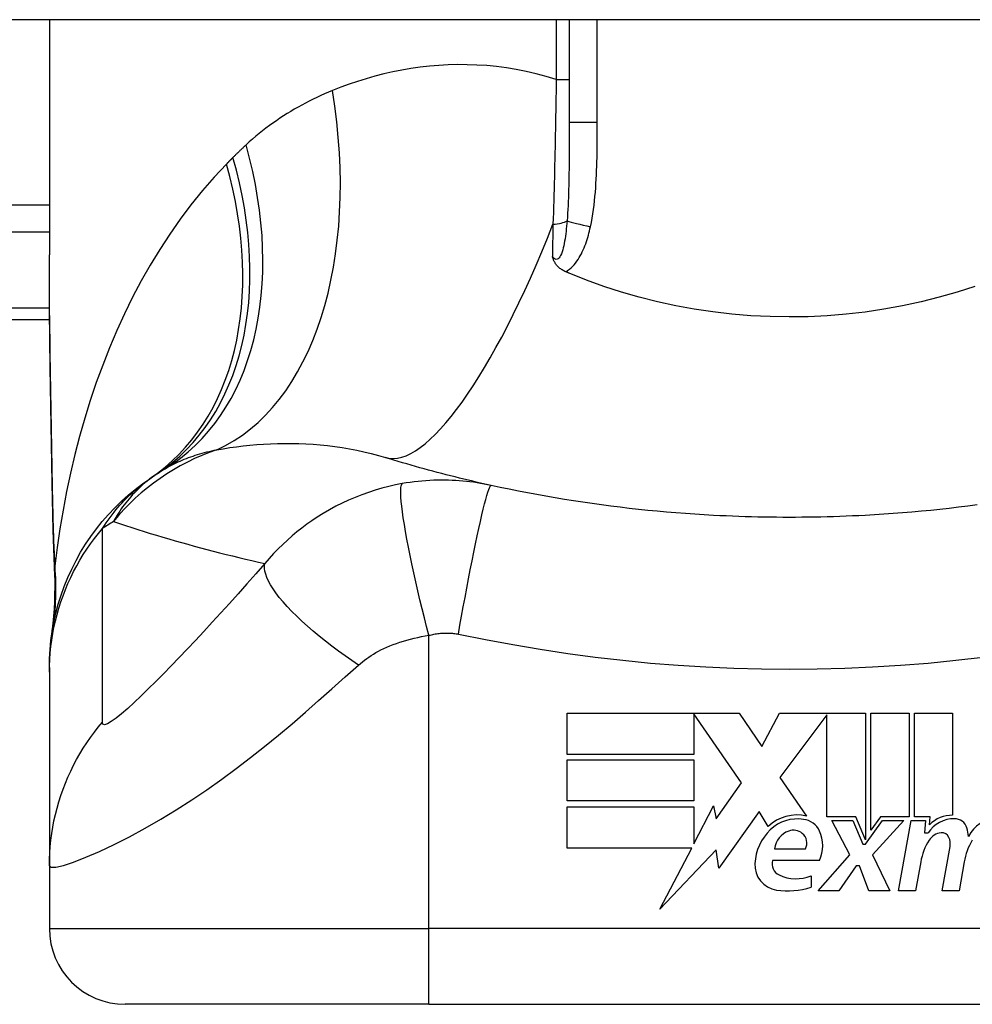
# Model space of a CAD drawing. Header units: inches. Extents: x 15 to 513, y 46 to 241.
# Tile 150 of 198: x 64.588 to 65.082, y 239.471 to 239.982. Entities that reach past the tile are written whole.
import ezdxf

# ---------------------------------------------------------------- set-up
doc = ezdxf.new("R2010")
doc.units = ezdxf.units.IN
doc.header["$MEASUREMENT"] = 0
doc.layers.add('Visible Edges(ANSI)', color=7, linetype='Continuous', lineweight=25)
doc.layers.add('Visible Tangent Edges(ANSI)', color=7, linetype='Continuous', lineweight=25)

msp = doc.modelspace()

# ---------------------------------------------------------------- linework, layer by layer
at = {"layer": 'Visible Edges(ANSI)'}
for p, q in [((69.13812773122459, 239.9818747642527), (15.53312773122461, 239.9818747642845)), ((64.60326946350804, 239.981874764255), (64.60326946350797, 239.8599262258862)), ((64.87295450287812, 239.9818747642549), (64.87295450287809, 239.9284794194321)), ((64.2371277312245, 239.826374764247), (64.60345718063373, 239.8263747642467)), ((64.60326950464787, 239.6457471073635), (64.60326950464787, 239.6433257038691)), ((64.60326950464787, 239.6433257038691), (64.60326950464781, 239.5428999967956)), ((64.87185318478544, 239.6220952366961), (64.96105318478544, 239.622095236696)), ((64.87185318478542, 239.6006952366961), (64.87185318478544, 239.6220952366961)), ((64.93765318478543, 239.6216884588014), (64.9376531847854, 239.6006952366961)), ((64.96225318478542, 239.585895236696), (64.93765318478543, 239.6216884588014)), ((64.96105318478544, 239.622095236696), (64.97279623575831, 239.6046854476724)), ((64.97279623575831, 239.6046854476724), (64.98205318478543, 239.622095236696)), ((64.98205318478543, 239.622095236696), (65.02665318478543, 239.622095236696)), ((65.00665318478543, 239.6212589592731), (64.98225318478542, 239.588595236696)), ((65.0066531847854, 239.568195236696), (65.00665318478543, 239.6212589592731)), ((65.02665318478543, 239.622095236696), (65.0266531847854, 239.5564159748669)), ((65.0294531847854, 239.561295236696), (65.02945318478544, 239.622095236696)), ((65.02945318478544, 239.622095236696), (65.04925318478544, 239.622095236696)), ((65.04925318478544, 239.622095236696), (65.0492531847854, 239.568195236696)), ((65.05205318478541, 239.568195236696), (65.05205318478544, 239.622095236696)), ((65.05205318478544, 239.622095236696), (65.07185318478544, 239.622095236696)), ((65.07185318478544, 239.622095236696), (65.07185318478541, 239.569095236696)), ((64.9376531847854, 239.6006952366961), (64.87185318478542, 239.6006952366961)), ((64.87185318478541, 239.5764952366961), (64.87185318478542, 239.5978952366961)), ((64.87185318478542, 239.5978952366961), (64.9376531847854, 239.5978952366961)), ((64.9376531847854, 239.5978952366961), (64.9376531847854, 239.5764952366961)), ((64.98225318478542, 239.588595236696), (64.99605318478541, 239.568695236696)), ((64.9491563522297, 239.567191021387), (64.96225318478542, 239.585895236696)), ((64.9376531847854, 239.5764952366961), (64.87185318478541, 239.5764952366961)), ((64.87185318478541, 239.5734952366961), (64.9376531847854, 239.5734952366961)), ((64.8718531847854, 239.5520952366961), (64.87185318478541, 239.5734952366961)), ((64.9376531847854, 239.5543012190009), (64.9478531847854, 239.5738952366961)), ((64.9376531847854, 239.5734952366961), (64.9376531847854, 239.5543012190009)), ((64.9478531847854, 239.5738952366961), (64.9491563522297, 239.567191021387)), ((64.9714531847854, 239.570995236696), (64.9505088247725, 239.5416323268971)), ((64.97607981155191, 239.563295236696), (64.9714531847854, 239.570995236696)), ((65.02165318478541, 239.568195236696), (65.0066531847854, 239.568195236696)), ((65.0266531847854, 239.5564159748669), (65.02165318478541, 239.568195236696)), ((65.03446632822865, 239.568195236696), (65.0294531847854, 239.561295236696)), ((65.0492531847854, 239.568195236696), (65.03446632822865, 239.568195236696)), ((65.06025318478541, 239.568195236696), (65.05205318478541, 239.568195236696)), ((65.05989448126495, 239.564095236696), (65.06025318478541, 239.568195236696)), ((65.0184531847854, 239.548495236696), (65.0092531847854, 239.566295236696)), ((65.0092531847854, 239.566295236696), (65.02005318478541, 239.566295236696)), ((65.02005318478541, 239.566295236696), (65.02525318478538, 239.5540448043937)), ((65.0266531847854, 239.5540448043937), (65.03555364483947, 239.566295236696)), ((65.0464531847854, 239.566295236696), (65.0302531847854, 239.5486160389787)), ((65.03555364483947, 239.566295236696), (65.0464531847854, 239.566295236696)), ((65.04385318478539, 239.529895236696), (65.05027148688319, 239.566295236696)), ((65.05027148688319, 239.566295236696), (65.05785318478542, 239.566295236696)), ((65.05785318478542, 239.566295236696), (65.05729325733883, 239.559895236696)), ((65.05729325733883, 239.559895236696), (65.0592263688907, 239.559895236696)), ((65.02525318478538, 239.5540448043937), (65.0266531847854, 239.5540448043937)), ((65.06645318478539, 239.529895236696), (65.0705087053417, 239.552895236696)), ((64.93650482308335, 239.5520952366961), (64.8718531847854, 239.5520952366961)), ((64.9199507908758, 239.5202952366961), (64.93650482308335, 239.5520952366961)), ((64.94917889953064, 239.5510952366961), (64.9199507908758, 239.5202952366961)), ((64.9505088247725, 239.5416323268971), (64.94917889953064, 239.5510952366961)), ((64.9794531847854, 239.5516952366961), (64.99545318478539, 239.5516952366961)), ((65.00205318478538, 239.529895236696), (65.0184531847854, 239.548495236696)), ((65.0302531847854, 239.5486160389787), (65.0392531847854, 239.529895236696)), ((64.60326946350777, 239.5429000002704), (64.60326946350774, 239.5103629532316)), ((65.0028531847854, 239.545695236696), (64.9784531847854, 239.5456952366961)), ((65.02185318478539, 239.542895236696), (65.01285318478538, 239.529895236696)), ((65.02345318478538, 239.542895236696), (65.02185318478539, 239.542895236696)), ((65.02845318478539, 239.529895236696), (65.02345318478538, 239.542895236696)), ((65.05529808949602, 239.5448952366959), (65.05265318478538, 239.529895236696)), ((65.07789808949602, 239.5448952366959), (65.0752531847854, 239.529895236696)), ((64.99845318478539, 239.5376952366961), (64.99845318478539, 239.5316952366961)), ((65.01285318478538, 239.529895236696), (65.00205318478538, 239.529895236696)), ((65.0392531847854, 239.529895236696), (65.02845318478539, 239.529895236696)), ((65.05265318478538, 239.529895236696), (65.04385318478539, 239.529895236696)), ((65.0752531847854, 239.529895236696), (65.06645318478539, 239.529895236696)), ((64.80011985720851, 239.4709928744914), (64.64263954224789, 239.4709928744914)), ((64.80011985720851, 239.4709928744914), (65.17413560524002, 239.4709928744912))]:
    msp.add_line(p, q, dxfattribs=at)
at = {"layer": 'Visible Edges(ANSI)', "flags": 128}
for points in [[(64.6047298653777, 239.7413503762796), (64.60424749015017, 239.7715243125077), (64.6037736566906, 239.8014119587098), (64.60341293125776, 239.830912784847), (64.60326950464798, 239.8599262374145)], [(64.87116337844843, 239.8510831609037), (64.87069930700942, 239.851291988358), (64.87024527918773, 239.8515157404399), (64.8698019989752, 239.8517544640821), (64.86937012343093, 239.8520081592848), (64.86895040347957, 239.8522768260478), (64.86854340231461, 239.8525604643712), (64.86814996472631, 239.8528590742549), (64.86777065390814, 239.8531726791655), (64.86740622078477, 239.8535013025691), (64.86705732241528, 239.8538449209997), (64.86672888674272, 239.8541988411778), (64.8664252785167, 239.8545570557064), (64.86614508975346, 239.8549190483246), (64.86588695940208, 239.8552843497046), (64.86564938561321, 239.8556524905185), (64.86543096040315, 239.8560229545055), (64.86523027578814, 239.8563953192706), (64.86504582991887, 239.8567690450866), (64.8648762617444, 239.8571437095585), (64.86472006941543, 239.8575188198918), (64.86457589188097, 239.8578939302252), (64.86444133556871, 239.8582713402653), (64.86431508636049, 239.8586515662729), (64.86419629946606, 239.8590341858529)], [(64.87295452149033, 239.8503213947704), (64.87287971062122, 239.8503528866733), (64.87280499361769, 239.8503844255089), (64.87273022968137, 239.8504159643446), (64.87265551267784, 239.8504475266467), (64.87258079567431, 239.8504791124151), (64.87250607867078, 239.85051072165), (64.87243136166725, 239.8505423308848), (64.87235669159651, 239.8505739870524), (64.87228202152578, 239.8506056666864), (64.87220735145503, 239.8506373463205), (64.87213272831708, 239.8506690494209), (64.87205805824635, 239.8507007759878), (64.8719834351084, 239.850732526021), (64.87190881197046, 239.8507642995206), (64.87183423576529, 239.8507960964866), (64.87175965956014, 239.850827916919), (64.87168508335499, 239.8508597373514), (64.87161050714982, 239.8508916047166), (64.87153597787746, 239.8509234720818), (64.8714614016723, 239.8509553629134), (64.87138687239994, 239.8509872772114), (64.87131239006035, 239.8510192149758), (64.871237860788, 239.8510511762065), (64.87116337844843, 239.8510831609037)], [(65.08337825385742, 239.843485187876), (65.0741997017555, 239.8405099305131), (65.06488593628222, 239.8378341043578), (65.05544423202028, 239.8354607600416), (65.04588176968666, 239.8333930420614), (65.03620572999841, 239.8316340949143), (65.02644422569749, 239.8301900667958), (65.01663555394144, 239.8290668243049), (65.00678891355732, 239.8282649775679), (64.99691336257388, 239.8277851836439), (64.98701795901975, 239.8276280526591), (64.97711166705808, 239.827794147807), (64.96720354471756, 239.8282841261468), (64.95732991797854, 239.8290956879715), (64.94753537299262, 239.8302237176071), (64.93782784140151, 239.8316654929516), (64.9282149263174, 239.8334183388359), (64.91870432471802, 239.8354797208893), (64.90930373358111, 239.8378469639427), (64.90002075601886, 239.8405173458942), (64.89086313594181, 239.8434883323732), (64.88183847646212, 239.8467572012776), (64.87295452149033, 239.8503213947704)], [(64.83238530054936, 239.740221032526), (64.83002641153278, 239.7407433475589), (64.82767428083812, 239.7412728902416), (64.82532895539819, 239.7418095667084), (64.82299038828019, 239.7423534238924), (64.82065857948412, 239.7429043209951), (64.81833348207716, 239.7434623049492), (64.81601514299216, 239.744027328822), (64.81370356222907, 239.7445993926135), (64.8113986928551, 239.7451784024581), (64.8091004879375, 239.7457643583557), (64.80680904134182, 239.7463572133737), (64.8045242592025, 239.7469570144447), (64.8022461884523, 239.7475636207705), (64.79997478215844, 239.7481771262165), (64.79771004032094, 239.7487973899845), (64.79545200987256, 239.7494244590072), (64.79320059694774, 239.7500583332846), (64.79095589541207, 239.7506989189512), (64.78871781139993, 239.7513462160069), (64.78648643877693, 239.752000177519), (64.7842616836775, 239.7526608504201), (64.78204354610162, 239.7533281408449), (64.77983207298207, 239.7540020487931), (64.77762726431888, 239.7546825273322)], [(64.60326950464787, 239.6457471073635), (64.60336083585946, 239.6503916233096), (64.60363811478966, 239.6550710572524), (64.60410537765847, 239.6597744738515), (64.60476619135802, 239.6644906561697), (64.60562299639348, 239.6692079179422), (64.60667729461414, 239.6739141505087), (64.60792974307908, 239.6785971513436), (64.6093798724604, 239.68324453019), (64.61102618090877, 239.6878438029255), (64.61286632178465, 239.6923827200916), (64.61489672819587, 239.6968490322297), (64.61711289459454, 239.7012309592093), (64.61950918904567, 239.7055169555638), (64.62207932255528, 239.7096960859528), (64.62481597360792, 239.7137579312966), (64.62771088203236, 239.7176928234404), (64.63075541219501, 239.721491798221), (64.63393980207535, 239.7251466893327), (64.63725428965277, 239.7286502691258), (64.64068808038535, 239.7319961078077), (64.64423056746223, 239.7351789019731), (64.64787058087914, 239.7381940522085), (64.65159685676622, 239.7410381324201), (64.655398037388, 239.7437085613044)], [(64.60607148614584, 239.6932465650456), (64.6052306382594, 239.7170454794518), (64.6047298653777, 239.7413503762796)], [(64.94776947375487, 239.7246873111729), (64.94290765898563, 239.724963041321), (64.93804842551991, 239.7252709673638), (64.93319200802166, 239.7256110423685), (64.92833868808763, 239.7259833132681), (64.92348879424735, 239.7263878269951), (64.91864251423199, 239.7268245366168), (64.91380017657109, 239.7272935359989), (64.90896210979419, 239.7277947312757), (64.90412854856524, 239.7283282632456), (64.89929986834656, 239.7288940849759), (64.89447635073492, 239.7294922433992), (64.88965837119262, 239.7301227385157), (64.88484607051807, 239.7307856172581), (64.8800396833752, 239.7314809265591), (64.87523958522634, 239.7322086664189), (64.87044610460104, 239.7329689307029), (64.86565952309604, 239.7337616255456), (64.86088026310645, 239.7345868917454), (64.85610860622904, 239.7354446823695), (64.8513449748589, 239.7363350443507), (64.84658969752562, 239.7372580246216), (64.84184319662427, 239.7382135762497), (64.8371058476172, 239.7392017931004), (64.83238530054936, 239.740221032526)], [(65.08459709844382, 239.7301227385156), (65.07977911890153, 239.7294922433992), (65.07495560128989, 239.7288940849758), (65.0701269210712, 239.7283282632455), (65.06529335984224, 239.7277947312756), (65.06045529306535, 239.7272935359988), (65.05561295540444, 239.7268245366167), (65.05076667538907, 239.726387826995), (65.0459167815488, 239.7259833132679), (65.04106346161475, 239.7256110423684), (65.03620704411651, 239.7252709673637), (65.03134781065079, 239.7249630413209), (65.02648599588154, 239.7246873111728)], [(65.02648599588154, 239.7246873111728), (65.02320971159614, 239.7245197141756), (65.01993253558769, 239.7243666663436), (65.0166544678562, 239.7242282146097), (65.01337564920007, 239.7241043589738), (65.01009612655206, 239.7239950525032), (65.00681604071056, 239.7239003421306), (65.00353543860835, 239.7238201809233), (65.00025441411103, 239.7237546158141), (64.99697301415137, 239.7237036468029), (64.99369142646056, 239.723667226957), (64.99040960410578, 239.7236453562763), (64.98712773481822, 239.7236380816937), (64.98384586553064, 239.7236453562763), (64.98056404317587, 239.723667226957), (64.97728240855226, 239.7237036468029), (64.97400105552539, 239.7237546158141), (64.97072003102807, 239.7238201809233), (64.96743942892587, 239.7239003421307), (64.96415934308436, 239.7239950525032), (64.96087982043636, 239.7241043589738), (64.95760100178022, 239.7242282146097), (64.95432293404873, 239.7243666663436), (64.9510457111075, 239.7245197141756), (64.94776947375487, 239.7246873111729)], [(64.60607148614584, 239.6932465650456), (64.60602314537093, 239.6780707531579), (64.60452918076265, 239.6629512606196)]]:
    msp.add_lwpolyline(points, dxfattribs=at)
at = {"layer": 'Visible Edges(ANSI)'}
for centre, radius, start, end in [((64.72442651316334, 239.6477822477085), 0.1181102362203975, 121.3000677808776, 123.5208159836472), ((64.98712773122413, 239.2511971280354), 0.59381149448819, 123.5208159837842, 123.9621279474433), ((64.991133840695, 239.5472522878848), 0.0220000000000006, 77.07904820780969, 133.1785421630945), ((65.07151677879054, 239.5530987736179), 0.016, 88.79524599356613, 136.5849023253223), ((64.991133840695, 239.5472522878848), 0.019921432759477, 80.40854150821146, 134.168428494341), ((64.99358406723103, 239.5567984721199), 0.0101341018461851, 23.84447002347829, 85.08017439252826), ((65.07270731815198, 239.551277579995), 0.0159999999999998, 89.47764635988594, 147.4113734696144), ((65.07279158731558, 239.5605206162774), 0.0067565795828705, 16.99279734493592, 89.47764635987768), ((65.09476140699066, 239.5509059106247), 0.0163712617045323, 89.67879642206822, 153.9507817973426), ((64.99574538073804, 239.542504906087), 0.0265398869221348, 134.1684284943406, 176.5646481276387), ((64.990569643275, 239.5503298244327), 0.0112, 109.3796833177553, 172.9975486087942), ((64.98927551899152, 239.5540088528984), 0.007299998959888, 51.16515957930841, 109.3796833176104), ((64.98986163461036, 239.554736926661), 0.0063653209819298, 331.4547053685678, 51.16515957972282), ((64.98565783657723, 239.553295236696), 0.0187999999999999, 336.1555299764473, 23.84447002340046), ((65.06674547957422, 239.551622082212), 0.0083999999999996, 96.030009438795, 147.599238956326), ((65.06628326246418, 239.5559977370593), 0.0039999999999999, 23.55712318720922, 96.03000943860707), ((65.06089142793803, 239.5568840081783), 0.019199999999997, 3.616895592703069, 16.99279734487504), ((65.0858271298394, 239.5395121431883), 0.0309999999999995, 147.5992389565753, 169.9999999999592), ((65.06243328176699, 239.5543191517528), 0.0081999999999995, 349.9999999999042, 23.55712318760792), ((65.10850152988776, 239.5399526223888), 0.0310000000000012, 148.5584146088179, 170.8256547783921), ((64.98238375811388, 239.543307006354), 0.0131542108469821, 176.5646481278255, 261.5605196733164), ((64.98459045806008, 239.5438803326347), 0.0063999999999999, 163.5260870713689, 244.6783819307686), ((64.99060363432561, 239.5565888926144), 0.0204593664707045, 244.6783819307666, 292.5609099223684), ((64.9863936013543, 239.5703327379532), 0.0404757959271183, 261.5605196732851, 287.3342500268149), ((64.64263954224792, 239.5103629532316), 0.0393700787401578, 180, 269.9999999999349)]:
    msp.add_arc(centre, radius, start, end, dxfattribs=at)
at = {"layer": 'Visible Tangent Edges(ANSI)'}
for p, q in [((64.86621237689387, 239.9818747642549), (64.86621237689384, 239.9509195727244)), ((64.88753207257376, 239.9284794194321), (64.88753207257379, 239.9818747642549)), ((64.86621237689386, 239.9509195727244), (64.8729545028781, 239.9509195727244)), ((64.88753207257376, 239.9284794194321), (64.87295450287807, 239.9284794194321)), ((64.60326946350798, 239.8857096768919), (64.04603418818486, 239.8857096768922)), ((64.04603418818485, 239.8717902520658), (64.60326946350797, 239.8717902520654)), ((64.6034018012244, 239.8321403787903), (64.2371277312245, 239.8321403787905)), ((64.80011985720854, 239.5103629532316), (64.8001198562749, 239.6624421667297)), ((64.60326946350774, 239.5103629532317), (64.80011985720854, 239.5103629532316)), ((65.17413560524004, 239.5103629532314), (64.80011985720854, 239.5103629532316)), ((64.80011985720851, 239.4709928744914), (64.80011985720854, 239.5103629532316))]:
    msp.add_line(p, q, dxfattribs=at)
at = {"layer": 'Visible Tangent Edges(ANSI)', "flags": 128}
for points in [[(64.86621239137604, 239.9509195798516), (64.86102730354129, 239.9524700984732), (64.85584301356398, 239.953837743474), (64.85066529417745, 239.955025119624), (64.8454998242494, 239.9560349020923), (64.84035247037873, 239.956869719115), (64.8352320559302, 239.9575327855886), (64.83014524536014, 239.9580285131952), (64.82509330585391, 239.9583613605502), (64.82007741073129, 239.9585358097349), (64.81509863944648, 239.9585563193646), (64.81015830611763, 239.9584273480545), (64.80525753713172, 239.9581533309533), (64.80039755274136, 239.9577387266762), (64.79557947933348, 239.9571880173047), (64.7908044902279, 239.9565049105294), (64.78607432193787, 239.9556930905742), (64.7813911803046, 239.9547571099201), (64.77675731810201, 239.9537015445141), (64.77217498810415, 239.9525308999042), (64.76764639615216, 239.9512497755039), (64.76317379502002, 239.9498627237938), (64.75875934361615, 239.9483742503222), (64.75440534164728, 239.9467889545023), (64.75011399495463, 239.9451113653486)], [(64.86621239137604, 239.9509195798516), (64.8661690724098, 239.9477132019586), (64.86612364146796, 239.9445063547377), (64.86607605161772, 239.9413002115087), (64.86602630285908, 239.9380958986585), (64.86597434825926, 239.9348945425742), (64.86592014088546, 239.9316973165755), (64.86586372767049, 239.9285053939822), (64.86580496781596, 239.925319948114), (64.86574395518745, 239.9221428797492), (64.86568064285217, 239.9189750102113), (64.86561498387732, 239.9158165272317), (64.86554697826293, 239.9126677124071), (64.8654765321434, 239.9095287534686), (64.86540369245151, 239.9063998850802), (64.8653283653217, 239.9032813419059), (64.86525055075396, 239.9001734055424), (64.86517024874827, 239.8970767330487), (64.86508741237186, 239.8939920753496), (64.86500208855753, 239.8909202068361), (64.86491427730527, 239.8878618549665), (64.86482393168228, 239.8848177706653), (64.86473114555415, 239.881788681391), (64.8646358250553, 239.8787753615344), (64.8645380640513, 239.8757785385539)], [(64.75011399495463, 239.9451113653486), (64.74807326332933, 239.9442693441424), (64.74604628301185, 239.9433990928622), (64.74403328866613, 239.9425005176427), (64.74203460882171, 239.94157364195), (64.74005043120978, 239.9406183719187), (64.73808099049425, 239.939634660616), (64.7361266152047, 239.938622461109), (64.73418744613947, 239.9375817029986), (64.73226357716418, 239.9365122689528), (64.73035505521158, 239.9354139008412), (64.72846192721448, 239.9342864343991), (64.72658424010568, 239.9331296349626), (64.72472213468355, 239.931943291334), (64.72287565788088, 239.9307272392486), (64.72104490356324, 239.9294812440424), (64.7192300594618, 239.9282051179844), (64.71743145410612, 239.9268988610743), (64.7156494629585, 239.9255623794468), (64.71388417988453, 239.9241955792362), (64.71213588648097, 239.9227983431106), (64.71040481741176, 239.9213705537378), (64.70869106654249, 239.9199121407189), (64.70699496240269, 239.9184229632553), (64.70531664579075, 239.9169029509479)], [(64.87295452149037, 239.9284794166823), (64.87295414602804, 239.9262428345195), (64.8729527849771, 239.9240125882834), (64.8729501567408, 239.9217891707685), (64.8729458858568, 239.9195730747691), (64.87293964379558, 239.9173648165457), (64.87293114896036, 239.9151649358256), (64.87292007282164, 239.9129738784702), (64.87290603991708, 239.9107922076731), (64.87288872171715, 239.9086203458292), (64.8728677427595, 239.90645848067), (64.87284249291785, 239.9043069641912), (64.87281245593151, 239.9021661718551), (64.87277702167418, 239.9000364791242), (64.8727355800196, 239.8979182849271), (64.87268756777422, 239.8958119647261), (64.87263237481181, 239.8937178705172), (64.87256943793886, 239.8916369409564), (64.87249786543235, 239.8895709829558), (64.87241667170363, 239.8875211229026), (64.87232491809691, 239.8854885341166), (64.87222171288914, 239.8834743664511), (64.87210592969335, 239.8814796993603), (64.87197616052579, 239.8795060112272), (64.87183085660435, 239.8775548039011)], [(64.88397894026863, 239.8744177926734), (64.88443831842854, 239.8766318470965), (64.88484874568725, 239.8788555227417), (64.8852148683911, 239.8810873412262), (64.88554128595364, 239.8833260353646), (64.88583133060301, 239.8855705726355), (64.88608805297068, 239.8878199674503), (64.88631445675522, 239.8900732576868), (64.88651349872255, 239.8923294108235), (64.8866879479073, 239.8945866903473), (64.8868397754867, 239.8968445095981), (64.88697081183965, 239.8991027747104), (64.88708293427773, 239.9013613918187), (64.88717792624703, 239.9036203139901), (64.88725771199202, 239.9058794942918), (64.88732402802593, 239.9081387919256), (64.88737875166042, 239.9103982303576), (64.88742315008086, 239.9126579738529), (64.88745825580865, 239.9149179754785), (64.887485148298, 239.9171781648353), (64.8875048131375, 239.919438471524), (64.88751828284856, 239.9216988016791), (64.88752663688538, 239.9239591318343), (64.88753090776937, 239.9262193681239), (64.88753208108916, 239.9284794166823)], [(64.70531664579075, 239.9169029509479), (64.70502763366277, 239.9166366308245), (64.7047390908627, 239.9163697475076), (64.70445097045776, 239.9161023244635), (64.70416331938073, 239.915834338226), (64.70387609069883, 239.915565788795), (64.70358933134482, 239.9152966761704), (64.70330304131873, 239.9150270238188), (64.70301717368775, 239.9147568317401), (64.70273177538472, 239.9144860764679), (64.70244679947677, 239.9142147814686), (64.70216229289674, 239.9139429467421), (64.70187820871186, 239.9136705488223), (64.70159459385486, 239.9133976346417), (64.70131144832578, 239.9131241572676), (64.70102872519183, 239.9128501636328), (64.70074647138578, 239.9125756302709), (64.70046463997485, 239.9123005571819), (64.70018327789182, 239.9120249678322), (64.69990233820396, 239.911748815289), (64.69962191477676, 239.9114721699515), (64.69934186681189, 239.9111949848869), (64.69906233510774, 239.9109172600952), (64.69878322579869, 239.9106390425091), (64.69850458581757, 239.9103602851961)], [(64.69850458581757, 239.9103602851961), (64.69836402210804, 239.9102194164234), (64.69822359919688, 239.9100785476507), (64.6980833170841, 239.9099376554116), (64.69794298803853, 239.9097967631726), (64.69780284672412, 239.9096558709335), (64.69766279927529, 239.9095149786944), (64.69752284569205, 239.909374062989), (64.69738298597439, 239.9092331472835), (64.69724312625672, 239.9090922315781), (64.69710345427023, 239.9089512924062), (64.69696378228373, 239.9088103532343), (64.6968242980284, 239.9086694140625), (64.69668490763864, 239.9085284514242), (64.6965455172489, 239.9083875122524), (64.6964063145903, 239.9082465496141), (64.69626711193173, 239.9081055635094), (64.69612800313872, 239.9079646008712), (64.69598908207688, 239.9078236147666), (64.69585016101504, 239.9076826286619), (64.69571142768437, 239.9075416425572), (64.6955726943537, 239.9074006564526), (64.6954340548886, 239.9072596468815), (64.6952955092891, 239.9071186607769), (64.69515715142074, 239.9069776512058)], [(64.69515715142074, 239.9069776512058), (64.68877494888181, 239.900208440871), (64.68263745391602, 239.8931692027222), (64.67674447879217, 239.8858788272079), (64.67109574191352, 239.8783561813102), (64.66569096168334, 239.8706193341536), (64.66052948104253, 239.8626862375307), (64.655610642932, 239.8545747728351), (64.6509336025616, 239.8463024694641), (64.64648850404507, 239.8378706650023), (64.64226962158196, 239.8292833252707), (64.63827545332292, 239.8205503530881), (64.63450459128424, 239.8116819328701), (64.63095553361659, 239.8026881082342), (64.62762677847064, 239.793578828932), (64.62451682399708, 239.7843642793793), (64.6216243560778, 239.7750545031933), (64.61894890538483, 239.7656595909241), (64.61648915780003, 239.7561890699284), (64.61424379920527, 239.7466524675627), (64.61221170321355, 239.7370592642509), (64.61039146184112, 239.7274190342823), (64.60878185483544, 239.717741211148), (64.60738156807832, 239.7080353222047), (64.60618928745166, 239.6983108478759)], [(64.87183085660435, 239.8775548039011), (64.87171591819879, 239.8761734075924), (64.87159060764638, 239.8748002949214), (64.8714540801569, 239.8734394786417), (64.87130567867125, 239.872095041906), (64.87114460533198, 239.870770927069), (64.87096982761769, 239.869470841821), (64.87078017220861, 239.8681985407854), (64.87057437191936, 239.8669577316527), (64.87035101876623, 239.8657522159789), (64.87010823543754, 239.864586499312), (64.86984390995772, 239.8634658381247), (64.86955536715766, 239.8623961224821), (64.86923843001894, 239.8613824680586), (64.86889122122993, 239.8604415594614), (64.86851341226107, 239.859594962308), (64.86810204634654, 239.8588645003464), (64.86765806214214, 239.8582705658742), (64.86718676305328, 239.8578327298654), (64.86669359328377, 239.8575704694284), (64.86618409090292, 239.8575032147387), (64.8656706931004, 239.8576361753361), (64.86516344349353, 239.857950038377), (64.86466956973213, 239.8584232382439), (64.86419629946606, 239.8590341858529)], [(64.8645380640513, 239.8757785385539), (64.86452351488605, 239.8750727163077), (64.86450901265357, 239.8743675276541), (64.86449451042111, 239.8736629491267), (64.86448005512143, 239.8729590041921), (64.86446564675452, 239.8722557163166), (64.86445123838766, 239.8715530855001), (64.86443683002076, 239.8708511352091), (64.86442246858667, 239.8701498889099), (64.86440815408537, 239.8694493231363), (64.86439383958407, 239.8687494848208), (64.86437957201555, 239.8680503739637), (64.86436530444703, 239.8673519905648), (64.86435103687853, 239.866654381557), (64.8643368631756, 239.8659575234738), (64.86432268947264, 239.8652614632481), (64.86430851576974, 239.8645662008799), (64.8642943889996, 239.863871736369), (64.86428030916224, 239.863178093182), (64.8642662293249, 239.8624852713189), (64.86425219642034, 239.8617933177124), (64.86423816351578, 239.8611022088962), (64.86422417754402, 239.8604119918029), (64.86421023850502, 239.8597226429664), (64.86419629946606, 239.8590341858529)], [(64.87116337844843, 239.8510831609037), (64.8721304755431, 239.8516827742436), (64.87304608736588, 239.8523551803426), (64.8739137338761, 239.8530930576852), (64.87473402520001, 239.8538880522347), (64.87550733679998, 239.8547311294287), (64.87623390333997, 239.8556131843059), (64.87691419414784, 239.8565252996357), (64.87755144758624, 239.8574622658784), (64.87815054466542, 239.858422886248), (64.87871495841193, 239.8594050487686), (64.87924698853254, 239.8604063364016), (64.87974884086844, 239.8614247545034), (64.88022267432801, 239.8624584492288), (64.8806703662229, 239.8635058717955), (64.88109323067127, 239.8645655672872), (64.88149262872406, 239.86563612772), (64.88186987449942, 239.866716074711), (64.8822262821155, 239.8678040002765), (64.8825629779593, 239.8688984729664), (64.88288071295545, 239.8699980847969), (64.88318037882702, 239.8711013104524), (64.88346277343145, 239.8722066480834), (64.88372869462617, 239.8733126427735), (64.88397894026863, 239.8744177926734)], [(64.6048918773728, 239.7419378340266), (64.60480711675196, 239.7469668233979), (64.60472047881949, 239.7519896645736), (64.60463243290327, 239.7570053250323), (64.60454326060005, 239.7620129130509), (64.60445343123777, 239.7670115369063), (64.60436322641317, 239.7720009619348), (64.60427320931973, 239.7769810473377), (64.60418375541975, 239.7819516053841), (64.60409542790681, 239.7869123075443), (64.60400878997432, 239.7918629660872), (64.60392421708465, 239.796803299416), (64.60384236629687, 239.8017330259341), (64.60376370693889, 239.8066519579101), (64.60368861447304, 239.8115597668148), (64.60361765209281, 239.8164562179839), (64.60355157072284, 239.8213405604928), (64.60349074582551, 239.8262119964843), (64.60343592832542, 239.8310701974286), (64.60338786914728, 239.8359148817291), (64.60334703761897, 239.8407458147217), (64.60331409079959, 239.845562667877), (64.60328977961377, 239.850365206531), (64.60327466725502, 239.8551531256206), (64.6032694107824, 239.8599262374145)], [(64.69011825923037, 239.7587293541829), (64.69346972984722, 239.7592950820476), (64.69686390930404, 239.7598155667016), (64.70029840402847, 239.7602881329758), (64.703770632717, 239.7607101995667), (64.70727824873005, 239.7610791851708), (64.7108187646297, 239.761392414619), (64.71438964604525, 239.7616473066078), (64.71798854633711, 239.7618412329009), (64.72161302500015, 239.7619716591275), (64.72526167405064, 239.7620365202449), (64.72893327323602, 239.7620332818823), (64.7326266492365, 239.7619592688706), (64.73634048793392, 239.7618118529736), (64.7400736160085, 239.7615883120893), (64.74382476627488, 239.7612860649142), (64.74759267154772, 239.7609024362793), (64.75137343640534, 239.7604348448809), (64.75515781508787, 239.759881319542), (64.7589401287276, 239.7592404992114), (64.76271474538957, 239.7585109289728), (64.76647612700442, 239.7576911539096), (64.77021868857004, 239.7567800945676), (64.77393740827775, 239.7557773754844), (64.77762726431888, 239.7546825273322)], [(64.66306582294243, 239.7487024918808), (64.66402034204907, 239.7492717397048), (64.66498959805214, 239.7498277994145), (64.66597377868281, 239.750370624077), (64.66697279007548, 239.7509003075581), (64.6679869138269, 239.751416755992), (64.6690159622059, 239.7519199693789), (64.67006002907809, 239.7524099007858), (64.67111920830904, 239.7528866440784), (64.67219349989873, 239.7533500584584), (64.67328280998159, 239.7538001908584), (64.67438713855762, 239.7542370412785), (64.67550639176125, 239.7546606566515), (64.67664075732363, 239.7550711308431), (64.67779032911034, 239.7554684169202), (64.67895501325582, 239.7558527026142), (64.68013490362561, 239.7562239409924), (64.68133009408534, 239.7565821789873), (64.68254058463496, 239.7569275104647), (64.68376628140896, 239.7572599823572), (64.6850070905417, 239.7575795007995), (64.68626282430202, 239.7578862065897), (64.68753338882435, 239.7581800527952), (64.68881850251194, 239.7584611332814), (64.69011825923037, 239.7587293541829)], [(64.6047298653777, 239.7413503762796), (64.60472977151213, 239.7413752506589), (64.60473033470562, 239.7414000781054), (64.60473146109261, 239.7414248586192), (64.60473324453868, 239.7414496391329), (64.60473559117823, 239.7414743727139), (64.60473859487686, 239.741499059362), (64.604742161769, 239.7415237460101), (64.60474638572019, 239.7415483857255), (64.6047511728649, 239.7415729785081), (64.6047565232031, 239.7415975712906), (64.60476243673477, 239.7416221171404), (64.60476900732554, 239.7416466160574), (64.60477604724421, 239.7416710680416), (64.60478374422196, 239.7416955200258), (64.6047920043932, 239.7417199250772), (64.60480082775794, 239.7417442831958), (64.60481030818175, 239.7417685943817), (64.60482025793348, 239.7417929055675), (64.6048307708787, 239.7418171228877), (64.604841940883, 239.7418413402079), (64.6048535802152, 239.7418655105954), (64.60486578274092, 239.7418896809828), (64.6048785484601, 239.7419137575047), (64.6048918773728, 239.7419378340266)], [(64.60618928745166, 239.6983108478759), (64.60610828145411, 239.7000892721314), (64.60603018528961, 239.7018717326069), (64.60595471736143, 239.7036581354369), (64.60588187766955, 239.7054484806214), (64.60581157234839, 239.7072425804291), (64.60574389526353, 239.7090403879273), (64.60567856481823, 239.7108418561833), (64.60561567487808, 239.7126468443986), (64.60555513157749, 239.7144552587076), (64.60549684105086, 239.7162670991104), (64.60544080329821, 239.718082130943), (64.60538701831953, 239.7199004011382), (64.6053352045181, 239.7217217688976), (64.60528554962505, 239.7235461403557), (64.60523786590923, 239.7253735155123), (64.60519215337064, 239.7272036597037), (64.60514841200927, 239.7290365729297), (64.60510645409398, 239.7308720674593), (64.60506637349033, 239.7327101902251), (64.60502807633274, 239.7345508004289), (64.60499146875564, 239.7363939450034), (64.6049566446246, 239.7382394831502), (64.60492341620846, 239.7400874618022), (64.6048918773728, 239.7419378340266)], [(64.63083857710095, 239.7178788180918), (64.63182688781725, 239.7193893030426), (64.63281932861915, 239.7208527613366), (64.63381571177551, 239.7222706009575), (64.634815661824, 239.7236442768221), (64.63581908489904, 239.7249753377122), (64.63682579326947, 239.7262651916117), (64.63783550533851, 239.7275153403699), (64.63884803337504, 239.7287271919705), (64.63986318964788, 239.72990220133), (64.64088078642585, 239.7310412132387), (64.64190082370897, 239.7321451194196), (64.64292320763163, 239.7332148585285), (64.64394793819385, 239.7342512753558), (64.64497501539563, 239.7352553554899), (64.64600425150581, 239.7362278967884), (64.64703574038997, 239.7371698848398), (64.6480693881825, 239.7380821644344), (64.6491059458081, 239.7389661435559), (64.65014588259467, 239.739822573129), (64.65118929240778, 239.7406519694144), (64.65223617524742, 239.7414547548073), (64.65328653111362, 239.742231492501), (64.65434045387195, 239.7429826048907), (64.655398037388, 239.7437085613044)], [(64.65920128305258, 239.7462489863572), (64.65783600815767, 239.7453224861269), (64.65651597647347, 239.7443826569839), (64.65524006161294, 239.74343020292), (64.65400666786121, 239.7424656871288), (64.65281466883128, 239.7414897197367), (64.65166275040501, 239.7405029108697), (64.65054941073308, 239.7395058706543), (64.6494734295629, 239.7384992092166), (64.64843349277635, 239.7374835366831), (64.64742819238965, 239.7364594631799), (64.64645630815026, 239.7354275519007), (64.64551671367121, 239.734388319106), (64.64460875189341, 239.7333420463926), (64.64373176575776, 239.7322889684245), (64.64288491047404, 239.7312294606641), (64.64206762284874, 239.7301638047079), (64.64127915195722, 239.7290923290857), (64.6405187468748, 239.7280152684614), (64.63978575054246, 239.7269329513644), (64.63907950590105, 239.7258457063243), (64.63839916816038, 239.7247538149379), (64.63774408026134, 239.7236576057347), (64.63711358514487, 239.7225573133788), (64.63650693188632, 239.7214533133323)], [(64.83238530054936, 239.740221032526), (64.83058270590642, 239.7406021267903), (64.82877297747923, 239.740955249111), (64.82695573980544, 239.741280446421), (64.8251314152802, 239.7415774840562), (64.82330028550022, 239.7418462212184), (64.82146267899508, 239.742086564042), (64.81961864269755, 239.7422983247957), (64.8177678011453, 239.742481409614), (64.81591006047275, 239.7426356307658), (64.8140501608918, 239.7427605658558), (64.81219115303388, 239.7428560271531), (64.810321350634, 239.7429224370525), (64.80843286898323, 239.7429594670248), (64.80652800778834, 239.7429662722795), (64.8046091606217, 239.7429423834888), (64.80266501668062, 239.7428862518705), (64.80067295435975, 239.7427950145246), (64.79862476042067, 239.7426661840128), (64.79657548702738, 239.7425017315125), (64.79456648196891, 239.742305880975), (64.79255419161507, 239.7420747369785), (64.79051561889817, 239.7418049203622), (64.78845451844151, 239.7414953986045), (64.78638069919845, 239.7411463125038)], [(64.78638069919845, 239.7411463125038), (64.78284914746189, 239.7404643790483), (64.77931961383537, 239.7396714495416), (64.77579543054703, 239.7387663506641), (64.7722849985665, 239.7377497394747), (64.7687973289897, 239.7366229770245), (64.76534002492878, 239.7353878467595), (64.7619116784, 239.7340430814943), (64.75851768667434, 239.732589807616), (64.75517597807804, 239.7310357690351), (64.75188256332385, 239.7293793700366), (64.74857760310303, 239.7275863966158), (64.74528770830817, 239.7256645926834), (64.74224388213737, 239.7237592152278), (64.7394861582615, 239.7219219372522), (64.73683666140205, 239.7200507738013), (64.7342402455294, 239.7181096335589), (64.7316930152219, 239.7160955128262), (64.72919130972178, 239.7140052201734), (64.72673437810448, 239.7118359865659), (64.72432254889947, 239.7095852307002), (64.7219561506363, 239.7072503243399), (64.71963551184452, 239.7048287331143), (64.71736147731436, 239.7023179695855), (64.71513662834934, 239.6997157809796)], [(64.80011985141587, 239.662442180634), (64.79895878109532, 239.6669375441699), (64.797799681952, 239.6715216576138), (64.79664987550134, 239.6761720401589), (64.79551715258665, 239.6808634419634), (64.79440953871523, 239.6855681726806), (64.7933355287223, 239.6902566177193), (64.79230347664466, 239.6948973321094), (64.79132178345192, 239.6994580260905), (64.79039842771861, 239.7039059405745), (64.78954096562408, 239.7082086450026), (64.78875629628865, 239.7123349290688), (64.7880504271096, 239.7162552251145), (64.78742828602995, 239.7199425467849), (64.78689381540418, 239.7233730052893), (64.78644964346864, 239.7265264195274), (64.78609727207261, 239.7293864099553), (64.78583684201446, 239.7319411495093), (64.78566746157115, 239.7341828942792), (64.78558692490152, 239.7361083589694), (64.78559213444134, 239.737718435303), (64.78567910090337, 239.7390176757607), (64.78584313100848, 239.7400142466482), (64.78607892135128, 239.7407192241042), (64.78638069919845, 239.7411463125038)], [(64.8154512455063, 239.6631048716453), (64.8162732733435, 239.6677383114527), (64.81712327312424, 239.6724599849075), (64.81799767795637, 239.6772450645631), (64.81889212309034, 239.6820657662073), (64.81980172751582, 239.6868914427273), (64.82072104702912, 239.6916891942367), (64.82164412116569, 239.6964243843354), (64.82256461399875, 239.7010613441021), (64.82347590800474, 239.7055639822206), (64.82437124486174, 239.7098968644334), (64.82524396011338, 239.7140259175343), (64.82608757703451, 239.7179194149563), (64.8268959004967, 239.7215486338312), (64.82766329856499, 239.7248885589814), (64.82838479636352, 239.7279186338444), (64.8290561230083, 239.7306230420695), (64.82967380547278, 239.7329908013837), (64.83023526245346, 239.7350161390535), (64.83073880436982, 239.7366980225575), (64.83118358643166, 239.7380401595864), (64.83156956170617, 239.7390504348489), (64.83189748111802, 239.7397404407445), (64.83216875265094, 239.740124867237), (64.83238530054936, 239.740221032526)], [(64.63650693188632, 239.7214533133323), (64.63966663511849, 239.7204043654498), (64.64283638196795, 239.7193676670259), (64.6460159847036, 239.7183431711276), (64.64920572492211, 239.7173310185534), (64.65240532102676, 239.7163311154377), (64.65561505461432, 239.7153436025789), (64.65883492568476, 239.7143684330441), (64.66206474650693, 239.713405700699), (64.66530479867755, 239.7124553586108), (64.66855489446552, 239.711517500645), (64.67181522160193, 239.7105921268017), (64.67508578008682, 239.7096792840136), (64.6783664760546, 239.7087790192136), (64.68165740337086, 239.7078913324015), (64.6849585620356, 239.7070162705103), (64.6882700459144, 239.7061538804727), (64.69159185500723, 239.7053041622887), (64.69492408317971, 239.7044671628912), (64.69826658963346, 239.7036430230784), (64.70161960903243, 239.7028316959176), (64.70498304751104, 239.7020332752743), (64.70835704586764, 239.7012477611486), (64.71174155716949, 239.7004752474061), (64.71513662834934, 239.6997157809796)], [(64.60326950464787, 239.6433257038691), (64.60331756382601, 239.6466385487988), (64.60346268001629, 239.6499640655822), (64.60370597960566, 239.6532980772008), (64.60404830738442, 239.6566365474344), (64.60449022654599, 239.6599751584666), (64.60503230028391, 239.6633097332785), (64.60567452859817, 239.6666358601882), (64.60641681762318, 239.6699492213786), (64.60725888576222, 239.673245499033), (64.6081999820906, 239.676520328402), (64.60923926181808, 239.6797694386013), (64.6103755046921, 239.6829885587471), (64.61160739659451, 239.6861735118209), (64.61293324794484, 239.6893202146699), (64.61435118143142, 239.6924246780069), (64.61585903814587, 239.695483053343), (64.61745447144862, 239.6984915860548), (64.61913504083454, 239.7014467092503), (64.62089783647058, 239.7043450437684), (64.62274004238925, 239.7071833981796), (64.62465856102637, 239.7099586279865), (64.62665010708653, 239.7126680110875), (64.62871120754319, 239.7153088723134), (64.63083857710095, 239.7178788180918)], [(64.630806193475, 239.6173656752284), (64.6308385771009, 239.6215773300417), (64.6308385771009, 239.6257676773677), (64.6308385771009, 239.6299636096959), (64.6308385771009, 239.6341486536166), (64.63083857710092, 239.638331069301), (64.63083857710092, 239.6425163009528), (64.63083857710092, 239.6467025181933), (64.63083857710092, 239.6508883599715), (64.63083857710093, 239.6550737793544), (64.63083857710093, 239.659259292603), (64.63083857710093, 239.6634448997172), (64.63083857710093, 239.6676305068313), (64.63083857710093, 239.6718161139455), (64.63083857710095, 239.6760017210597), (64.63083857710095, 239.6801873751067), (64.63083857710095, 239.6843728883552), (64.63083857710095, 239.688558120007), (64.63083857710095, 239.6927439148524), (64.63083857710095, 239.6969306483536), (64.63083857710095, 239.7011163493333), (64.63083857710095, 239.7052983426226), (64.63083857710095, 239.7094819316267), (64.63083857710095, 239.7136798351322), (64.63083857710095, 239.7178788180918)], [(64.60618928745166, 239.6983108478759), (64.60618515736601, 239.6981359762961), (64.6061810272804, 239.6979650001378), (64.60617699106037, 239.6977979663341), (64.60617295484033, 239.6976349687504), (64.60616891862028, 239.6974761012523), (64.60616488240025, 239.6973214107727), (64.6061608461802, 239.6971709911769), (64.60615680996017, 239.6970248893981), (64.60615286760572, 239.6968832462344), (64.60614883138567, 239.6967461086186), (64.60614488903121, 239.6966134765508), (64.60614085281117, 239.696485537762), (64.60613691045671, 239.6963622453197), (64.60613287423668, 239.696243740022), (64.60612893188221, 239.6961300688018), (64.60612489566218, 239.6960212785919), (64.60612085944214, 239.695917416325), (64.6061168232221, 239.6958186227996), (64.60611278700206, 239.6957248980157), (64.60610875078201, 239.6956363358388), (64.6061046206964, 239.6955529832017), (64.60610049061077, 239.6954749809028), (64.60609636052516, 239.6954023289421), (64.60609223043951, 239.6953350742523)], [(64.71513662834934, 239.6997157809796), (64.71046104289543, 239.6944009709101), (64.7057866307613, 239.6891311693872), (64.70118885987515, 239.6839924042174), (64.69665909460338, 239.6789723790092), (64.6921808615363, 239.6740500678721), (64.68774674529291, 239.6692161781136), (64.68336387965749, 239.6644784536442), (64.67904033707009, 239.6598459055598), (64.67478024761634, 239.6553240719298), (64.67058623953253, 239.6509170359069), (64.66646291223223, 239.646632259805), (64.66241833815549, 239.6424817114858), (64.65846237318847, 239.6384804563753), (64.65461050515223, 239.6346514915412), (64.65088094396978, 239.6310215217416), (64.64730222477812, 239.6276303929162), (64.64390935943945, 239.6245265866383), (64.6407548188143, 239.6217777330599), (64.63790046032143, 239.6194621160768), (64.6354208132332, 239.6176700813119), (64.6334076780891, 239.616505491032), (64.63193408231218, 239.6160395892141), (64.63105662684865, 239.6163224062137), (64.630806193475, 239.6173656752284)], [(64.76365673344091, 239.6470336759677), (64.7601747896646, 239.6493888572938), (64.75670650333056, 239.651809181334), (64.75326872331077, 239.6542865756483), (64.74987919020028, 239.6568118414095), (64.74655602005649, 239.6593748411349), (64.7433177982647, 239.6619644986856), (64.74018301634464, 239.6645690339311), (64.73716993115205, 239.6671760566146), (64.73429614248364, 239.6697726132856), (64.73157835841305, 239.6723457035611), (64.72903216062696, 239.6748821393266), (64.72667139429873, 239.6773690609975), (64.72450840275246, 239.6797939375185), (64.72255341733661, 239.6821448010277), (64.72081455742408, 239.6844106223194), (64.7192977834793, 239.6865812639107), (64.71800661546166, 239.6886477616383), (64.71694241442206, 239.690602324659), (64.71610438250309, 239.692438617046), (64.71548942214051, 239.694151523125), (64.71509265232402, 239.6957373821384), (64.7149073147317, 239.6971938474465), (64.71492514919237, 239.6985199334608), (64.71513662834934, 239.6997157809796)], [(64.60609223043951, 239.6953350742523), (64.60608678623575, 239.6952485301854), (64.60608181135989, 239.6951618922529), (64.60607721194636, 239.6950752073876), (64.60607298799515, 239.6949885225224), (64.60606923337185, 239.6949017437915), (64.60606576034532, 239.6948149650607), (64.60606275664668, 239.694728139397), (64.60606012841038, 239.6946412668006), (64.6060578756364, 239.6945543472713), (64.60605609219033, 239.6944673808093), (64.60605459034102, 239.6943804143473), (64.6060535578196, 239.6942933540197), (64.60605290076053, 239.6942062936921), (64.60605261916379, 239.6941192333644), (64.60605280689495, 239.6940320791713), (64.60605337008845, 239.6939449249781), (64.60605430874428, 239.6938577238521), (64.60605562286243, 239.6937704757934), (64.6060573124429, 239.6936832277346), (64.6060594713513, 239.693595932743), (64.60606200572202, 239.6935086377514), (64.60606491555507, 239.6934212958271), (64.60606820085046, 239.69333390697), (64.60607195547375, 239.6932465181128)], [(64.76365673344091, 239.6470336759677), (64.76466386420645, 239.6479083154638), (64.7657076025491, 239.6487619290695), (64.76678654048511, 239.6495945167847), (64.7679001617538, 239.6504062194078), (64.76904832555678, 239.6511973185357), (64.77023070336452, 239.6519680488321), (64.77144710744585, 239.6527185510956), (64.77269786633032, 239.6534492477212), (64.77398481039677, 239.6541605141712), (64.77530991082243, 239.6548529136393), (64.7767028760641, 239.655537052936), (64.77825973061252, 239.6562438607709), (64.77995944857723, 239.6569575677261), (64.78167732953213, 239.6576329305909), (64.78339854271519, 239.6582668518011), (64.78515528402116, 239.6588694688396), (64.7869494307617, 239.6594406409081), (64.78877093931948, 239.6599775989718), (64.79061666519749, 239.6604793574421), (64.79248688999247, 239.660945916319), (64.7943772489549, 239.6613761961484), (64.79628239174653, 239.6617693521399), (64.79819734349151, 239.6621246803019), (64.80011985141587, 239.662442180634)], [(64.80011985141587, 239.662442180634), (64.80079221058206, 239.6626107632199), (64.8014626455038, 239.6627656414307), (64.80212777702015, 239.6629066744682), (64.80278629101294, 239.6630340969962), (64.80344564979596, 239.6631488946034), (64.80412012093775, 239.6632523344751), (64.80479604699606, 239.6633429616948), (64.80545521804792, 239.6634201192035), (64.80610016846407, 239.663484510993), (64.8067382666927, 239.6635370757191), (64.80737317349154, 239.6635782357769), (64.80800395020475, 239.6636080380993), (64.80862979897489, 239.6636268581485), (64.80925325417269, 239.6636346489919), (64.80987811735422, 239.6636312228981), (64.81050326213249, 239.6636166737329), (64.8111271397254, 239.6635910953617), (64.81174956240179, 239.6635545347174), (64.81237067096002, 239.6635069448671), (64.81299032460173, 239.6634483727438), (64.81360838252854, 239.6633788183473), (64.81422470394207, 239.6632983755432), (64.8148389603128, 239.6632070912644), (64.8154512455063, 239.6631048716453)], [(64.8154512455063, 239.6631048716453), (64.8295927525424, 239.6603561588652), (64.84375120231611, 239.6576600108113), (64.85795771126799, 239.655225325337), (64.8722063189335, 239.653050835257), (64.88649153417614, 239.6511353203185), (64.90080917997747, 239.6494775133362), (64.91515428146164, 239.6480764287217), (64.92952191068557, 239.6469312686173), (64.94390760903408, 239.6460412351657), (64.95830687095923, 239.6454059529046), (64.97271505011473, 239.6450249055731), (64.98712773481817, 239.6448979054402), (65.0015404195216, 239.6450249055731), (65.01594859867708, 239.6454059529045), (65.03034786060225, 239.6460412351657), (65.04473355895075, 239.6469312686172), (65.0591011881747, 239.6480764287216), (65.07344628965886, 239.6494775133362), (65.0877639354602, 239.6511353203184)], [(64.60326950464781, 239.5428999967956), (64.60409552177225, 239.5420785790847), (64.60657347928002, 239.5421438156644), (64.61056623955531, 239.5430748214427), (64.61586307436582, 239.5448125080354), (64.62221045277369, 239.5472766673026), (64.6293132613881, 239.5503542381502), (64.63692820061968, 239.5539458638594), (64.64485712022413, 239.5579642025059), (64.65293613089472, 239.5623324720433), (64.66105691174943, 239.5669932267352), (64.66913451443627, 239.5718974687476), (64.67712097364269, 239.577009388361), (64.68497864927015, 239.5822970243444), (64.6926913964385, 239.5877362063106), (64.7002525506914, 239.5933057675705), (64.70766652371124, 239.598989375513), (64.71494650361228, 239.604773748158), (64.72210380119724, 239.610644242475), (64.72914752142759, 239.6165828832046), (64.73609066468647, 239.622572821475), (64.74297406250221, 239.6286141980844), (64.74985694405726, 239.6347190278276), (64.75678445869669, 239.6408906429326), (64.76365673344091, 239.6470336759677)], [(64.60326950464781, 239.5428999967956), (64.60331746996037, 239.5462160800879), (64.60346249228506, 239.5495442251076), (64.6037055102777, 239.5528803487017), (64.60404736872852, 239.5562203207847), (64.60448881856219, 239.5595599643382), (64.60503032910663, 239.5628948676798), (64.60567180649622, 239.5662208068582), (64.606413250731, 239.5695333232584), (64.6072543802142, 239.5728281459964), (64.60819435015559, 239.5761009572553), (64.60923240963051, 239.5793473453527), (64.61036743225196, 239.5825631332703), (64.61159791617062, 239.5857441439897), (64.61292226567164, 239.5888862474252), (64.61433850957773, 239.5919855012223), (64.6158446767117, 239.5950380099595), (64.6174383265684, 239.5980400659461), (64.61911683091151, 239.600988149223), (64.62087756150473, 239.6038788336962), (64.62271760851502, 239.6067088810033), (64.62463378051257, 239.6094753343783), (64.6266228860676, 239.6121752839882), (64.62868154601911, 239.6148061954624), (64.630806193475, 239.6173656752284)]]:
    msp.add_lwpolyline(points, dxfattribs=at)
at = {"layer": 'Visible Tangent Edges(ANSI)'}
msp.add_arc((64.86640621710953, 239.3506013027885), 0.4363311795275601, 121.7956840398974, 122.675653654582, dxfattribs=at)
for centre, major_axis, ratio, start_param, end_param in [((64.62856850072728, 239.9451113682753), (0.0508294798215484, -0.190174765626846), 0.6042411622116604, 0.095449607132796, 1.410678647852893), ((64.56079812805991, 239.9169029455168), (0.1022677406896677, -0.1682004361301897), 0.6786015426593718, 8.377e-13, 1.179477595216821), ((64.55049268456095, 239.9103602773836), (0.1087086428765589, -0.1641112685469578), 0.6890586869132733, 0, 1.142601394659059), ((64.54542858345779, 239.9069776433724), (0.109969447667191, -0.1632690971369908), 0.6969087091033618, 0, 1.131926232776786), ((64.8360166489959, 239.9426739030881), (-0.0583894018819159, -0.1879913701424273), 0.249251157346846, 0, 1.285378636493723), ((64.86311198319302, 239.8791233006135), (0.0098425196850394, -5.9e-15), 0.3434526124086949, 4.857789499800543, 5.800686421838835), ((64.88926862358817, 239.874417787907), (-0.0192705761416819, 0.0040181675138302), 0.0568534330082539, 0.451677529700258, 1.30460576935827), ((64.72704804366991, 239.6469001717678), (-0.0374595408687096, -0.1120125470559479), 0.9920021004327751, 3.787136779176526, 4.348938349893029), ((64.41083622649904, 239.6983108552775), (0.1940896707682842, -0.0328523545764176), 0.8025726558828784, 0, 0.2078554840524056), ((64.4097783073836, 239.6916248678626), (0.1947508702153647, -0.0286736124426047), 0.9169404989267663, 0, 0.1797255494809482)]:
    msp.add_ellipse(centre, major_axis=major_axis, ratio=ratio, start_param=start_param, end_param=end_param, dxfattribs=at)

doc.saveas('drawing.dxf')
